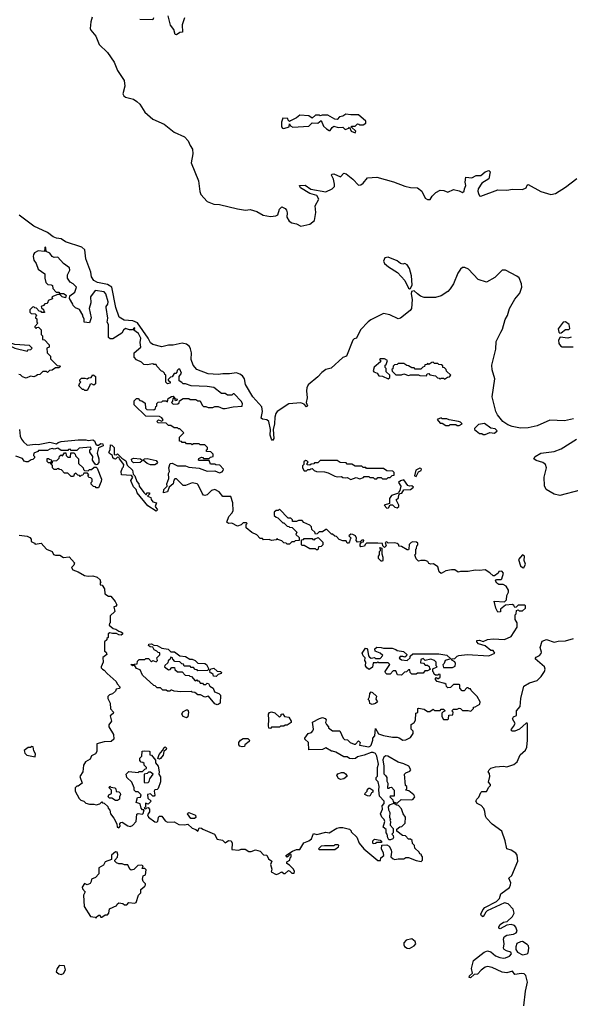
# Model space of a CAD drawing. Extents: x 2710666 to 2828562, y 857017 to 964538.
# Tile 63 of 138: x 2718969 to 2723836, y 904749 to 913462. Entities that reach past the tile are written whole.
import ezdxf

# ---------------------------------------------------------------- set-up
doc = ezdxf.new("R2010")
doc.units = 0

msp = doc.modelspace()

# ---------------------------------------------------------------- linework, layer by layer
at = {"layer": '0CON05XD'}
for points in [[(2719610, 913485), (2719597, 913443), (2719593, 913385), (2719598.3, 913368.3), (2719642.5, 913315), (2719673, 913243), (2719745, 913171.2), (2719805.2, 913085.2), (2719833, 913013), (2719893.1, 912925), (2719898.4, 912875), (2719881.3, 912805), (2719888.8, 912788.8), (2719905, 912776.9), (2719975, 912757.2), (2720005, 912738.5), (2720031.8, 912715), (2720075.4, 912645), (2720145, 912580.4), (2720246.1, 912536.1), (2720335, 912466.2), (2720425.7, 912425), (2720458.9, 912388.9), (2720475, 912349.2), (2720497.3, 912315), (2720498.2, 912275), (2720486.2, 912193.8), (2720551.1, 912035), (2720561.1, 911941.1), (2720570.9, 911915), (2720625, 911853.2), (2720685, 911829.6), (2720735, 911826), (2720895, 911787.6), (2720965, 911777.1), (2721005, 911782.6), (2721065, 911765.8), (2721122, 911732), (2721185, 911718.9), (2721234.5, 911725.5), (2721250, 911735), (2721266.1, 911783.9), (2721285, 911806.7), (2721315, 911790), (2721328.8, 911775), (2721334.1, 911754.1), (2721331.9, 911715), (2721350.2, 911680.2), (2721375, 911665.6), (2721415.9, 911655.9), (2721455, 911633.3), (2721535, 911652.5), (2721575.9, 911684.1), (2721587.7, 911755), (2721581.9, 911815), (2721613.3, 911875), (2721595.3, 911905.3), (2721533.1, 911923.1), (2721450, 911975), (2721442.5, 911995), (2721493.9, 911996.1), (2721542.3, 911962.3), (2721675, 911938.9), (2721730, 911965), (2721751.9, 911985), (2721752.5, 912005), (2721741.8, 912051.8), (2721726, 912085), (2721727.5, 912095), (2721745, 912098), (2721805, 912070), (2721835, 912103.8), (2721855, 912098), (2721915, 912051.9), (2721965, 911998.8), (2721985, 912000.4), (2722005, 912014.6), (2722045, 912063.1), (2722125, 912067.9), (2722275, 912025.9), (2722375, 911987.5), (2722425, 911976.2), (2722485, 911973.8), (2722524.2, 911944.2), (2722555, 911882.5), (2722575, 911870), (2722598.3, 911871.7), (2722615, 911900), (2722647.7, 911932.3), (2722685, 911952.5), (2722719.3, 911949.3), (2722755, 911936.7), (2722805, 911960), (2722855, 911946.7), (2722885, 911931.2), (2722898.8, 911945), (2722900, 911965), (2722912.5, 911995), (2722906.7, 912025), (2722912.3, 912067.7), (2722967.3, 912062.7), (2723005, 912083.3), (2723045, 912083.8), (2723084, 912115), (2723115, 912126.2), (2723126.7, 912115), (2723116.2, 912055), (2723054.7, 912015.3), (2723023.3, 911965), (2723020, 911945), (2723025, 911923.3), (2723034.6, 911904.6), (2723045, 911900), (2723195, 911956.2), (2723275, 911953.2), (2723325, 911961.8), (2723415, 911958.1), (2723445, 911974.2), (2723455, 911996.7), (2723465, 912003.8), (2723575, 911941.2), (2723665, 911916.2), (2723705, 911924.5), (2723795, 911980), (2723894.2, 912055.8)], [(2720427, 913477), (2720404.2, 913415.8), (2720407.1, 913352.9), (2720385, 913350), (2720355, 913328.8), (2720342.3, 913332.3), (2720332.5, 913375), (2720302.3, 913412.3), (2720282, 913495)], [(2720153, 913477), (2720145, 913460), (2720030, 913465)], [(2721935, 912460), (2721940, 912475), (2721901.7, 912511.7), (2721901.7, 912518.3), (2721935, 912520), (2721955, 912540), (2721968.3, 912538.3), (2721975, 912530), (2722005, 912530), (2722030, 912545), (2722030, 912565), (2721965, 912620), (2721895, 912620), (2721853.6, 912626.4), (2721825, 912607.5), (2721795, 912602.5), (2721775, 912580), (2721755, 912582.5), (2721693, 912617), (2721642.5, 912617.5), (2721625, 912610), (2721617.5, 912617.5), (2721585, 912617.5), (2721555, 912590), (2721525, 912610), (2721445, 912617.5), (2721415, 912592.5), (2721361.7, 912568.3), (2721355, 912560), (2721341.7, 912571.7), (2721338.3, 912588.3), (2721295, 912590), (2721283.3, 912555), (2721283, 912513), (2721291.7, 912501.7), (2721305, 912500), (2721350, 912515), (2721355, 912540), (2721361.7, 912521.7), (2721385, 912510), (2721525, 912520), (2721555, 912550), (2721605, 912547.5), (2721635, 912570), (2721655, 912520), (2721680, 912495), (2721705, 912482.5), (2721715, 912480), (2721730.7, 912509.3), (2721745, 912520), (2721785, 912507.5), (2721825, 912510), (2721845, 912490), (2721878.3, 912501.7), (2721885, 912510), (2721900, 912475), (2721935, 912460)], [(2723865, 909930.9), (2723785, 909913.1), (2723655, 909917.6), (2723545, 909866.7), (2723465, 909849.2), (2723395, 909848.1), (2723321.5, 909861.5), (2723285, 909875.3), (2723240.5, 909905), (2723193.9, 909965), (2723178.6, 909995), (2723145.4, 910125), (2723169.3, 910285), (2723145.5, 910364.5), (2723143.8, 910405), (2723177.6, 910545), (2723181.2, 910615), (2723222.5, 910697.5), (2723237, 910723), (2723261.8, 910808.2), (2723281.4, 910845), (2723300.3, 910905), (2723345, 910988.5), (2723389.1, 911040.9), (2723407.7, 911095), (2723405.4, 911125.4), (2723385, 911176.7), (2723365, 911193.3), (2723265, 911244), (2723234.7, 911245.3), (2723168.1, 911181.9), (2723095, 911139.5), (2723022.7, 911162.7), (2722937.3, 911255), (2722905, 911268.6), (2722885, 911267.5), (2722865, 911253.6), (2722842.1, 911217.9), (2722804.7, 911125), (2722775, 911078.8), (2722755, 911057.8), (2722695, 911017.5), (2722645, 911004.8), (2722545, 911004), (2722512.7, 911015), (2722485.5, 911035), (2722455, 911061.9), (2722432.2, 911057.8), (2722428.9, 911035), (2722440, 910985), (2722432.2, 910905), (2722420.9, 910889.1), (2722335, 910819.5), (2722315, 910815.5), (2722241.3, 910851.3), (2722185, 910861.5), (2722073.4, 910806.6), (2722050.5, 910789.5), (2721982.9, 910717.1), (2721945.4, 910644.6), (2721925, 910637.1), (2721915, 910626.2), (2721858, 910485), (2721825, 910471.5), (2721721.2, 910378.8), (2721675, 910365.8), (2721638.9, 910341.1), (2721605, 910301.2), (2721519.8, 910230.2), (2721507.2, 910205), (2721503.6, 910176.4), (2721510.4, 910115), (2721501.9, 910075), (2721513.3, 910045), (2721505, 910036.7), (2721485, 910058.6), (2721455, 910070), (2721347, 910063), (2721244.4, 909995), (2721232.8, 909977.2), (2721224.6, 909945), (2721222, 909885), (2721209.5, 909835), (2721215.4, 909755), (2721205, 909738.8), (2721195, 909748.8), (2721184, 909785), (2721185.8, 909835), (2721171.6, 909905), (2721155, 909921.6), (2721115, 909927.8), (2721104.6, 909935), (2721114.2, 909995), (2721108.2, 910035), (2721031.1, 910125), (2720964.6, 910234.6), (2720955.8, 910285), (2720939.3, 910309.3), (2720916.5, 910326.5), (2720885, 910337.2), (2720825, 910327.3), (2720765, 910328.4), (2720725, 910321.6), (2720635, 910328.1), (2720535, 910367.4), (2720504, 910404), (2720486.2, 910455), (2720486.7, 910515), (2720480.1, 910550.1), (2720469.8, 910569.8), (2720445, 910591.8), (2720405, 910600.5), (2720325, 910582), (2720285, 910582.6), (2720225, 910565.8), (2720145, 910588.8), (2720125, 910602.9), (2720105.4, 910645), (2720009.4, 910779.4), (2719968, 910798), (2719893, 910803), (2719849.3, 910829.3), (2719818.3, 910915), (2719782.7, 911095), (2719745, 911119), (2719655.8, 911135), (2719623.8, 911155), (2719603.8, 911185), (2719597.5, 911227.5), (2719553.4, 911345), (2719545.7, 911425), (2719517.8, 911447.8), (2719375, 911497.3), (2719335, 911523.3), (2719295, 911528.7), (2719265, 911540.5), (2719215, 911578.4), (2719094.3, 911634.3), (2718965, 911730.7)], [(2722627, 908647), (2722605, 908642.5), (2722585, 908650), (2722578.3, 908668.3), (2722555, 908677.5), (2722515, 908677.5), (2722495, 908670), (2722475, 908690), (2722462.5, 908725), (2722470, 908735), (2722470, 908775), (2722478.3, 908781.7), (2722480, 908805), (2722490, 908815), (2722488.3, 908828.3), (2722477, 908837), (2722445, 908840), (2722430, 908835), (2722413, 908817), (2722410, 908775), (2722405, 908770), (2722395, 908770), (2722345, 908800), (2722321.7, 908801.7), (2722320, 908815), (2722307, 908827), (2722285, 908832.5), (2722225, 908830), (2722215, 908840), (2722200, 908835), (2722210, 908805), (2722195, 908790), (2722180, 908805), (2722177.5, 908827.5), (2722135, 908830), (2722035, 908830), (2722021.7, 908818.3), (2722017, 908803), (2721985, 908797.5), (2721977.5, 908805), (2721978.3, 908821.7), (2721991.7, 908838.3), (2722008.3, 908841.7), (2722010, 908855), (2721993, 908857), (2721978.3, 908841.7), (2721955, 908837.5), (2721943.6, 908853.6), (2721947.5, 908875), (2721937.5, 908895), (2721915, 908907.5), (2721895, 908910), (2721880, 908895), (2721900, 908875), (2721890, 908865), (2721885, 908840), (2721875, 908830), (2721865, 908830), (2721855, 908850), (2721825, 908850), (2721793, 908863), (2721768.3, 908888.3), (2721755, 908890), (2721735, 908910), (2721725, 908910), (2721685, 908950), (2721675, 908950), (2721645, 908930), (2721615, 908930), (2721598.3, 908911.7), (2721585, 908910), (2721578.3, 908928.3), (2721551.7, 908951.7), (2721550, 908975), (2721535, 908990), (2721481.7, 909011.7), (2721465, 909030), (2721435, 909030), (2721415, 909020), (2721381.7, 909021.7), (2721380, 909035), (2721365, 909050), (2721341.7, 909051.7), (2721265, 909130), (2721255, 909120), (2721235, 909120), (2721220, 909105), (2721220, 909075), (2721235, 909060), (2721250, 909055), (2721295, 909010), (2721305, 909010), (2721335, 908980), (2721348.3, 908978.3), (2721355, 908970), (2721378.3, 908968.3), (2721418.3, 908928.3), (2721410, 908905), (2721438.3, 908878.3), (2721438.3, 908851.7), (2721405, 908850), (2721395, 908840), (2721375, 908840), (2721355, 908820), (2721335, 908820), (2721325, 908830), (2721303, 908833), (2721285, 908850), (2721251.7, 908861.7), (2721245, 908870), (2721235, 908860), (2721195, 908852.5), (2721175, 908862.5), (2721125, 908860), (2721115, 908870), (2721095, 908870), (2721065, 908902.5), (2721020, 908925), (2720970, 908965), (2720970, 908995), (2720980, 909005), (2720975, 909010), (2720945, 909010), (2720928.3, 908991.7), (2720895, 908980), (2720845, 909007.5), (2720815, 909002.5), (2720800, 909015), (2720816.7, 909065), (2720845.6, 909094.4), (2720856.2, 909115), (2720854.2, 909185), (2720835, 909243.3), (2720765, 909243.3), (2720732.5, 909285), (2720695, 909303.3), (2720665, 909296), (2720625, 909256.2), (2720605, 909250), (2720594, 909254), (2720581.7, 909271.7), (2720547.5, 909345), (2720537.5, 909355), (2720495, 909362.5), (2720435, 909340), (2720415, 909341.2), (2720355, 909400), (2720341.7, 909398.3), (2720331.7, 909388.3), (2720326.1, 909353.9), (2720290, 909325), (2720275.9, 909284.1), (2720240, 909275), (2720244.3, 909305.7), (2720272.5, 909335), (2720268.8, 909355), (2720288.3, 909401.7), (2720283.3, 909445), (2720292.5, 909465), (2720288.8, 909495), (2720300, 909535), (2720317, 909537), (2720364.2, 909514.2), (2720435, 909512.5), (2720465, 909502.5), (2720555, 909492.5), (2720625, 909467.5), (2720695, 909470), (2720735, 909452.5), (2720758.3, 909461.7), (2720768.3, 909471.7), (2720770, 909485), (2720738.3, 909518.3), (2720701.7, 909521.7), (2720695, 909530), (2720655, 909530), (2720645, 909560), (2720555, 909560), (2720550, 909565), (2720551.7, 909578.3), (2720575, 909590), (2720588.3, 909588.3), (2720595, 909580), (2720645, 909580), (2720655, 909590), (2720680, 909595), (2720678.3, 909618.3), (2720658.3, 909638.3), (2720621.7, 909641.7), (2720620, 909655), (2720628.3, 909661.7), (2720630, 909675), (2720605, 909700), (2720565, 909700), (2720555, 909710), (2720505, 909710), (2720495, 909700), (2720485, 909710), (2720445, 909710), (2720435, 909720), (2720405, 909720), (2720398.3, 909728.3), (2720381.7, 909731.7), (2720381.7, 909768.3), (2720420, 909805), (2720385, 909840), (2720371.7, 909841.7), (2720365, 909850), (2720335, 909850), (2720305, 909870), (2720285, 909870), (2720265, 909890), (2720193, 909893), (2720180, 909905), (2720195, 909920), (2720225, 909910), (2720238.3, 909921.7), (2720225, 909940), (2720205, 909950), (2720083, 909953), (2719980, 910055), (2719981.7, 910088.3), (2720001.7, 910108.3), (2720015, 910110), (2720031.7, 910091.7), (2720048.3, 910088.3), (2720078.3, 910068.3), (2720080, 910025), (2720091.7, 910011.7), (2720155, 910010), (2720168.3, 910021.7), (2720171.7, 910038.3), (2720180, 910045), (2720180, 910065), (2720191.7, 910078.3), (2720225, 910080), (2720235, 910090), (2720265, 910090), (2720275, 910080), (2720281.7, 910108.3), (2720311.7, 910128.3), (2720325, 910130), (2720340, 910110), (2720360, 910105), (2720358.3, 910091.7), (2720345, 910090), (2720340, 910110), (2720321.7, 910108.3), (2720320, 910085), (2720310, 910075), (2720325, 910060), (2720368.3, 910061.7), (2720378.3, 910071.7), (2720381.7, 910088.3), (2720415, 910110), (2720465, 910110), (2720475, 910100), (2720525, 910100), (2720545, 910090), (2720565, 910090), (2720581.7, 910051.7), (2720595, 910040), (2720615, 910040), (2720635, 910030), (2720675, 910030), (2720695, 910040), (2720725, 910040), (2720765, 910020), (2720785, 910020), (2720857, 910037), (2720937, 910043), (2720940, 910065), (2720927.5, 910085), (2720865, 910150), (2720855, 910150), (2720845, 910140), (2720805, 910140), (2720785, 910152.5), (2720753, 910153), (2720685, 910207.5), (2720625, 910216.7), (2720485, 910222.5), (2720435, 910240), (2720415, 910240), (2720401.7, 910251.7), (2720380, 910265), (2720380, 910305), (2720400, 910335), (2720385, 910370), (2720371.7, 910368.3), (2720361.7, 910358.3), (2720358.3, 910341.7), (2720348.3, 910331.7), (2720335, 910330), (2720318.3, 910301.7), (2720301.7, 910298.3), (2720281.7, 910278.3), (2720281.7, 910271.7), (2720298.3, 910258.3), (2720300, 910245), (2720275, 910240), (2720260, 910255), (2720260, 910315), (2720251.7, 910321.7), (2720250, 910335), (2720235, 910350), (2720221.7, 910351.7), (2720180, 910395), (2720175, 910410), (2720155, 910410), (2720145, 910417.5), (2720095, 910407.5), (2720065, 910410), (2720045, 910430), (2720000.7, 910450.7), (2719980, 910475), (2719980, 910515), (2720040, 910565), (2720034.4, 910605), (2720038.8, 910645), (2720018, 910685), (2719977.5, 910715), (2719986.2, 910725), (2719985, 910738.8), (2719965, 910717.5), (2719938.3, 910718.3), (2719905, 910730), (2719887.5, 910715), (2719873, 910687), (2719791.7, 910638.3), (2719768.3, 910638.3), (2719755, 910650), (2719753.3, 910765), (2719743.3, 910785), (2719748.3, 910821.7), (2719732.5, 910915), (2719733.3, 910925), (2719748.8, 910945), (2719750.8, 910965), (2719730, 911035), (2719715, 911053.8), (2719635, 911066.2), (2719595, 911010), (2719596.7, 910955), (2719584.2, 910905), (2719600, 910825), (2719585, 910780), (2719540, 910785), (2719540, 910815), (2719526.7, 910835), (2719526.1, 910846.1), (2719496.4, 910896.4), (2719461.7, 910911.7), (2719441.7, 910931.7), (2719440, 910945), (2719410, 910995), (2719411.7, 911018.3), (2719455, 911050), (2719472.5, 911095), (2719442.5, 911125), (2719415, 911138.8), (2719393.1, 911175), (2719390.8, 911205), (2719411.2, 911245), (2719410, 911265), (2719357.5, 911305), (2719305, 911360), (2719275, 911357.5), (2719256.7, 911366.7), (2719236.4, 911396.4), (2719201.7, 911411.7), (2719200, 911445), (2719195, 911450), (2719190, 911445), (2719188.3, 911411.7), (2719133, 911417), (2719100.7, 911399.3), (2719092.5, 911385), (2719087.5, 911365), (2719093.3, 911335), (2719113.6, 911303.6), (2719132.5, 911255), (2719191.7, 911211.7), (2719190, 911175), (2719200, 911135), (2719218.3, 911118.3), (2719246.4, 911116.4), (2719258.3, 911108.3), (2719261.7, 911081.7), (2719291.7, 911051.7), (2719315, 911050), (2719325, 911040), (2719355, 911040), (2719380, 911025), (2719375, 911000), (2719345, 911010), (2719325, 911030), (2719305, 911030), (2719251.7, 911008.3), (2719258.3, 910991.7), (2719221.7, 910978.3), (2719218.3, 910961.7), (2719208.3, 910951.7), (2719191.7, 910948.3), (2719178.3, 910931.7), (2719160, 910925), (2719161.7, 910911.7), (2719178.3, 910898.3), (2719181.7, 910881.7), (2719190, 910875), (2719185, 910870), (2719165, 910870), (2719158.3, 910878.3), (2719141.7, 910881.7), (2719118.3, 910908.3), (2719101.7, 910911.7), (2719095, 910920), (2719081.7, 910918.3), (2719060, 910895), (2719060, 910875), (2719071.7, 910861.7), (2719105, 910860), (2719120, 910845), (2719111.7, 910838.3), (2719110, 910825), (2719120, 910815), (2719120, 910785), (2719130, 910775), (2719101.7, 910748.3), (2719101.7, 910741.7), (2719115, 910730), (2719121.7, 910738.3), (2719135, 910740), (2719158.3, 910718.3), (2719160, 910675), (2719170, 910665), (2719171.7, 910631.7), (2719188.3, 910628.3), (2719230, 910585), (2719230, 910565), (2719210, 910555), (2719213, 910513), (2719240, 910485), (2719241.7, 910461.7), (2719301.7, 910401.7), (2719325, 910400)], [(2722415, 911080), (2722425, 911083.3), (2722439.5, 911115), (2722431.3, 911195), (2722415, 911258.8), (2722395, 911294), (2722375, 911304), (2722355, 911298.6), (2722335, 911303.1), (2722305, 911327.5), (2722225, 911360), (2722195.7, 911354.3), (2722184.2, 911325), (2722194.3, 911305), (2722230.6, 911275), (2722310, 911225), (2722374.4, 911155), (2722405, 911087.1), (2722415, 911080)], [(2723745, 910687.5), (2723755, 910690), (2723795, 910720), (2723825, 910720), (2723831.7, 910728.3), (2723826.2, 910765), (2723795, 910788), (2723774.3, 910785.7), (2723730, 910725), (2723735, 910697.5), (2723745, 910687.5)], [(2723845, 910653.8), (2723815, 910644), (2723747.5, 910652.5), (2723732.5, 910625), (2723736, 910595), (2723748.8, 910575), (2723765, 910566), (2723862.3, 910567.7)], [(2719035, 910530), (2719045, 910540), (2719067, 910543), (2719080, 910555), (2719055, 910580), (2718925, 910587.5), (2718875, 910606.7), (2718853.6, 910606.4), (2718842.5, 910595), (2718927.5, 910555), (2719035, 910530)], [(2722225, 910282.5), (2722240, 910295), (2722240, 910315), (2722210, 910345), (2722210, 910375), (2722200, 910385), (2722200, 910405), (2722208.3, 910411.7), (2722220, 910445), (2722195, 910460), (2722155, 910460), (2722150, 910455), (2722158.3, 910448.3), (2722160, 910435), (2722101.7, 910388.3), (2722092.5, 910355), (2722100, 910345), (2722130, 910335), (2722145, 910310), (2722177, 910307), (2722225, 910282.5)], [(2719325, 910400), (2719328.3, 910391.7), (2719315, 910380), (2719285, 910380), (2719255, 910360), (2719231.7, 910358.3), (2719215, 910340), (2719205, 910350), (2719175, 910350), (2719147, 910323), (2719125, 910320), (2719115, 910310), (2719095, 910302.5), (2719065, 910307.5), (2719025, 910290), (2718995, 910300), (2718975, 910320), (2718961.7, 910321.7)], [(2722725, 910280), (2722751.7, 910298.3), (2722768.3, 910301.7), (2722780, 910315), (2722741.7, 910351.7), (2722740, 910365), (2722725, 910380), (2722710, 910385), (2722708.3, 910398.3), (2722698.3, 910408.3), (2722675, 910410), (2722665, 910420), (2722635, 910420), (2722625, 910430), (2722611.7, 910428.3), (2722585, 910410), (2722575, 910420), (2722568.3, 910411.7), (2722551.7, 910408.3), (2722548.3, 910391.7), (2722531.7, 910388.3), (2722515, 910370), (2722465, 910370), (2722455, 910380), (2722435, 910380), (2722405, 910400), (2722391.7, 910401.7), (2722365, 910420), (2722315, 910420), (2722305, 910410), (2722281.7, 910408.3), (2722270, 910395), (2722268.3, 910371.7), (2722260, 910365), (2722261.7, 910351.7), (2722295, 910320), (2722345, 910320), (2722365, 910327.5), (2722405, 910312.5), (2722425, 910320), (2722495, 910320), (2722505, 910312.5), (2722565, 910310), (2722571.7, 910328.3), (2722585, 910330), (2722595, 910320), (2722645, 910310), (2722661.7, 910291.7), (2722678.3, 910288.3), (2722685, 910280), (2722695, 910290), (2722715, 910290), (2722725, 910280)], [(2719565, 910180), (2719545, 910180), (2719535, 910190), (2719525, 910190), (2719491.7, 910221.7), (2719501.7, 910248.3), (2719510, 910255), (2719501.7, 910261.7), (2719500, 910275), (2719515, 910290), (2719545, 910290), (2719565, 910282.5), (2719578.3, 910291.7), (2719600, 910295), (2719615, 910320), (2719625, 910317.5), (2719638.8, 910305), (2719639.5, 910240.5), (2719625, 910227.5), (2719605, 910240), (2719590, 910235), (2719590, 910225), (2719565, 910180)], [(2722855, 909870), (2722880, 909885), (2722865, 909900), (2722847, 909907), (2722765, 909920), (2722745, 909930), (2722705, 909930), (2722695, 909940), (2722660, 909925), (2722685, 909890), (2722705, 909890), (2722735, 909870), (2722765, 909870), (2722775, 909880), (2722825, 909880), (2722835, 909870), (2722855, 909870)], [(2718967.5, 909835), (2718972.5, 909775), (2718985, 909750), (2719002.5, 909725), (2719035, 909697.5), (2719105, 909706), (2719133.6, 909703.6), (2719235, 909722.5), (2719295, 909707.5), (2719309.3, 909720.7), (2719335, 909730), (2719485, 909743.3), (2719553, 909743), (2719575, 909736.7), (2719615, 909743.3), (2719630, 909735), (2719642.5, 909705), (2719655, 909697.5), (2719665, 909697.5), (2719685, 909712.5), (2719705, 909707.5), (2719708.3, 909691.7), (2719666.7, 909673.3), (2719652.5, 909625), (2719668.8, 909575), (2719667.7, 909542.3), (2719655, 909526.7), (2719645, 909522.5), (2719635, 909527.5), (2719613.3, 909565), (2719617, 909597), (2719590, 909635), (2719590, 909655), (2719600, 909665), (2719595, 909680), (2719495, 909670), (2719475, 909650), (2719425, 909650), (2719415, 909660), (2719401.7, 909658.3), (2719395, 909650), (2719335, 909650), (2719305, 909670), (2719275, 909662.5), (2719255, 909666.7), (2719235, 909662.5), (2719215, 909650), (2719135, 909650), (2719128.3, 909641.7), (2719093, 909627), (2719090, 909605), (2719100, 909595), (2719100, 909585), (2719085, 909570), (2719071.7, 909568.3), (2719045, 909550), (2719025, 909550), (2719010, 909555), (2718995, 909580), (2718935, 909600)], [(2723065, 909790), (2723085, 909792.5), (2723125, 909807.5), (2723167, 909803), (2723190, 909825), (2723171.7, 909841.7), (2723135, 909848), (2723077, 909887), (2723025, 909880), (2722990, 909845), (2722990, 909835), (2723035, 909800), (2723055, 909800), (2723065, 909790)], [(2723925, 909299.8), (2723745, 909250.7), (2723695, 909262), (2723623, 909303), (2723608.1, 909338.1), (2723604.7, 909415), (2723625.4, 909495), (2723617.8, 909525), (2723595, 909543.3), (2723535, 909561.5), (2723513.3, 909575), (2723526, 909595), (2723575, 909626.5), (2723695, 909641.8), (2723755, 909664.6), (2723890, 909750)], [(2720175, 909113.3), (2720101.3, 909161.3), (2720006.7, 909275), (2719997.5, 909305), (2719975, 909327.5), (2719953.3, 909375), (2719952.5, 909385), (2719970, 909415), (2719958.3, 909428.3), (2719870, 909435), (2719867.5, 909465), (2719877.5, 909495), (2719887.5, 909505), (2719890, 909525), (2719850, 909575), (2719848.3, 909588.3), (2719835, 909590), (2719816.4, 909573.6), (2719805, 909576.2), (2719793.8, 909585), (2719790, 909605), (2719761.7, 909621.7), (2719757.5, 909635), (2719770, 909655), (2719771.2, 909698.8), (2719785, 909696.2), (2719803.3, 909675), (2719803, 909613), (2719825, 909610), (2719835, 909620), (2719871.7, 909581.7), (2719908.3, 909558.3), (2719919.3, 909519.3), (2719966, 909475), (2719970.7, 909440.7), (2719987.5, 909425), (2720004.1, 909374.1), (2720022.5, 909355), (2720023.9, 909333.9), (2720067, 909277), (2720085, 909260), (2720090, 909260), (2720093.8, 909276.2), (2720116.2, 909275), (2720118, 909262), (2720100, 909245), (2720127.5, 909235), (2720130, 909215), (2720145.9, 909195.9), (2720177.5, 909185), (2720167.5, 909155), (2720187.5, 909125), (2720175, 909113.3)], [(2719665, 909320), (2719645, 909320), (2719638.3, 909328.3), (2719621.7, 909331.7), (2719601.7, 909351.7), (2719600, 909365), (2719610, 909375), (2719610, 909395), (2719598.3, 909408.3), (2719581.7, 909411.7), (2719571.7, 909421.7), (2719580, 909435), (2719568.3, 909448.3), (2719535, 909450), (2719528.3, 909431.7), (2719511.7, 909428.3), (2719505, 909420), (2719498.3, 909428.3), (2719481.7, 909431.7), (2719465, 909450), (2719451.7, 909438.3), (2719445, 909420), (2719425, 909420), (2719395, 909450), (2719365, 909450), (2719338.3, 909478.3), (2719321.7, 909481.7), (2719315, 909490), (2719301.7, 909488.3), (2719295, 909480), (2719275, 909480), (2719260, 909495), (2719260, 909520), (2719251.7, 909521.7), (2719240, 909540), (2719225, 909540), (2719211.7, 909551.7), (2719211.7, 909578.3), (2719225, 909580), (2719231.7, 909571.7), (2719248.3, 909568.3), (2719250, 909555), (2719240, 909540), (2719260, 909540), (2719261.7, 909558.3), (2719298.3, 909561.7), (2719318.3, 909581.7), (2719321.7, 909598.3), (2719335, 909610), (2719348.3, 909601.7), (2719365, 909630), (2719378.3, 909628.3), (2719380, 909605), (2719395, 909590), (2719418.3, 909591.7), (2719421.7, 909628.3), (2719448.3, 909628.3), (2719458.3, 909618.3), (2719461.7, 909601.7), (2719490, 909575), (2719490, 909535), (2719530, 909495), (2719531.7, 909481.7), (2719541.7, 909471.7), (2719575, 909470), (2719585, 909480), (2719605, 909480), (2719628.3, 909501.7), (2719645, 909502.5), (2719655, 909492.5), (2719691.2, 909395), (2719688.8, 909375), (2719665, 909320)], [(2719975, 909541.2), (2719960, 909555), (2719958.3, 909571.7), (2719975, 909582.5), (2720037, 909577), (2720052.5, 909565), (2720050, 909555), (2720035, 909542.5), (2719975, 909541.2)], [(2720165, 909522.5), (2720126.2, 909523.8), (2720095, 909534.2), (2720060, 909565), (2720073, 909577), (2720095, 909577.5), (2720175, 909560), (2720186.4, 909543.6), (2720179.3, 909530.7), (2720165, 909522.5)], [(2721895, 909392.5), (2721945, 909410), (2721975, 909400), (2722008.3, 909411.7), (2722015, 909420), (2722055, 909420), (2722065, 909410), (2722095, 909410), (2722105, 909400), (2722125, 909400), (2722135, 909410), (2722165, 909410), (2722175, 909400), (2722215, 909400), (2722225, 909410), (2722245, 909410), (2722261.7, 909428.3), (2722278.3, 909431.7), (2722280, 909455), (2722267, 909467), (2722215, 909470), (2722185, 909490), (2722035, 909490), (2722028.3, 909498.3), (2722005, 909500), (2721995, 909510), (2721935, 909510), (2721905, 909530), (2721865, 909530), (2721855, 909540), (2721802.5, 909542.5), (2721775, 909560), (2721625, 909560), (2721605, 909540), (2721575, 909540), (2721568.3, 909531.7), (2721545, 909530), (2721535, 909520), (2721511.7, 909521.7), (2721510, 909535), (2721520, 909545), (2721508.3, 909558.3), (2721495, 909560), (2721481.7, 909548.3), (2721480, 909525), (2721470, 909515), (2721470, 909495), (2721485, 909470), (2721505, 909470), (2721515, 909480), (2721535, 909480), (2721541.7, 909488.3), (2721555, 909490), (2721571.7, 909471.7), (2721593, 909463), (2721665, 909460), (2721695, 909452.5), (2721755, 909422.5), (2721775, 909417.5), (2721815, 909420), (2721825, 909410), (2721845, 909407.5), (2721865, 909410), (2721895, 909392.5)], [(2722475, 909420), (2722495, 909460), (2722518.3, 909471.7), (2722520, 909485), (2722515, 909490), (2722505, 909492.5), (2722470, 909475), (2722460, 909425), (2722475, 909420)], [(2722215, 909140), (2722228.3, 909141.7), (2722245, 909170), (2722265, 909170), (2722285, 909147.5), (2722305, 909143.3), (2722320, 909155), (2722320, 909165), (2722298.3, 909211.7), (2722318.3, 909231.7), (2722321.7, 909258.3), (2722331.7, 909268.3), (2722348.3, 909271.7), (2722365, 909300), (2722425, 909303.3), (2722450, 909325), (2722437, 909337), (2722415, 909332.5), (2722400.7, 909340.7), (2722365, 909390), (2722335, 909380), (2722317.5, 909365), (2722337.5, 909335), (2722330, 909295), (2722320, 909285), (2722318.3, 909271.7), (2722255, 909250), (2722237.5, 909225), (2722238.3, 909181.7), (2722190, 909165), (2722215, 909140)], [(2718965, 908900), (2719035, 908890), (2719058.3, 908878.3), (2719070, 908865), (2719070, 908845), (2719100, 908830), (2719105, 908820), (2719158.3, 908828.3), (2719206.4, 908776.4), (2719256.4, 908756.4), (2719268.3, 908728.3), (2719285, 908722.5), (2719325, 908722.5), (2719355, 908703.3), (2719405, 908710), (2719452.5, 908655), (2719447.5, 908635), (2719427.5, 908615), (2719440, 908595), (2719487, 908577), (2719543, 908543), (2719575, 908537.5), (2719615, 908540), (2719655, 908530), (2719680, 908505), (2719681.7, 908491.7), (2719690, 908485), (2719680, 908475), (2719681.7, 908461.7), (2719698.3, 908458.3), (2719720, 908425), (2719721.7, 908381.7), (2719755, 908360), (2719775, 908360), (2719813, 908313), (2719827.5, 908285), (2719815, 908270), (2719800, 908265), (2719810, 908225), (2719770, 908185), (2719770, 908125), (2719761.7, 908118.3), (2719760, 908105), (2719794.3, 908074.3), (2719819.1, 908069.1), (2719845, 908050), (2719864.4, 908044.4), (2719878, 908035), (2719878.8, 908025), (2719865, 908015.8), (2719845, 908017.5), (2719825, 908029.2), (2719789.3, 908029.3), (2719765, 908037.5), (2719751.7, 908028.3), (2719750, 907995), (2719740, 907985), (2719740, 907975), (2719720, 907955), (2719720, 907875), (2719732.5, 907865), (2719740, 907845), (2719703, 907817), (2719707.5, 907775), (2719690, 907735), (2719690, 907725), (2719700, 907715), (2719716.4, 907706.4), (2719742.5, 907675), (2719822.5, 907605), (2719830, 907585), (2719857.5, 907555), (2719847, 907543), (2719821.7, 907538.3), (2719815, 907520), (2719790, 907495), (2719763, 907487), (2719748.3, 907471.7), (2719747.5, 907455), (2719767.5, 907415), (2719773, 907363), (2719797.5, 907335), (2719796.4, 907323.6), (2719768.3, 907301.7), (2719780, 907255), (2719758.3, 907221.7), (2719757.5, 907205), (2719797.5, 907135), (2719800, 907095), (2719777, 907073), (2719715, 907070), (2719650, 907055), (2719650, 906985), (2719640, 906965), (2719603.6, 906946.4), (2719593, 906917), (2719550, 906895), (2719532.5, 906865), (2719527.5, 906805), (2719500, 906765), (2719520, 906705), (2719485, 906680), (2719475, 906680), (2719460, 906665), (2719460, 906635), (2719495, 906570), (2719510, 906555), (2719537, 906547), (2719555, 906530), (2719585, 906520), (2719625, 906520), (2719645, 906512.5), (2719678.3, 906521.7), (2719695, 906540), (2719701.7, 906531.7), (2719715, 906530), (2719748.3, 906498.3), (2719750, 906485), (2719767, 906467), (2719773, 906433), (2719802.5, 906395), (2719827, 906347), (2719830, 906315), (2719845, 906310), (2719856.7, 906325), (2719853, 906347), (2719861.7, 906358.3), (2719875, 906361.2), (2719925, 906327.5), (2719945, 906322.5), (2719965, 906330), (2720000, 906365), (2720005, 906430), (2720015, 906437.5), (2720055, 906430), (2720061.7, 906438.3), (2720068.3, 906468.3), (2720055, 906470), (2720043.9, 906483.9), (2720033, 906523), (2720000, 906535), (2720011.7, 906578.3), (2720038.3, 906581.7), (2720041.7, 906601.7), (2720015, 906630), (2719995, 906630), (2719980, 906645), (2719980, 906665), (2719960, 906715), (2719917, 906757), (2719910, 906785), (2719935, 906810), (2720015, 906800), (2720025, 906810), (2720055, 906810), (2720075, 906830), (2720090, 906835), (2720090, 906845), (2720070, 906865), (2720068.3, 906878.3), (2720058.3, 906888.3), (2720041.7, 906891.7), (2720030, 906905), (2720031.7, 906928.3), (2720050, 906945), (2720051.7, 906988.3), (2720075, 906992.5), (2720115, 906990), (2720120, 906985), (2720120, 906955), (2720135, 906952.5), (2720168.3, 906908.3), (2720170, 906885), (2720193.3, 906855), (2720202.5, 906805), (2720200, 906785), (2720213, 906763), (2720213, 906717), (2720191.7, 906658.3), (2720185, 906650), (2720165, 906647.5), (2720157.5, 906635), (2720165, 906600), (2720158.3, 906591.7), (2720145, 906590), (2720125, 906610), (2720100, 906605), (2720103, 906573), (2720130, 906545), (2720105, 906520), (2720081.7, 906528.3), (2720080, 906495), (2720070, 906485), (2720085, 906480), (2720091.7, 906488.3), (2720105, 906490), (2720117, 906477), (2720117, 906453), (2720100, 906425), (2720107.5, 906405), (2720163, 906363), (2720175, 906360), (2720190, 906365), (2720197.5, 906405), (2720205, 906412.5), (2720225, 906412.5), (2720253.6, 906373.6), (2720275, 906360), (2720335, 906362.5), (2720375, 906340), (2720425, 906337.5), (2720455, 906343.3), (2720495, 906307.5), (2720527, 906297), (2720545, 906280), (2720555, 906310), (2720575, 906307.5), (2720588.3, 906298.3), (2720690, 906255), (2720715, 906210), (2720760.7, 906200.7), (2720785, 906177.5), (2720815, 906197.5), (2720837.5, 906195), (2720846.7, 906175), (2720845, 906120), (2720905, 906112.5), (2720928.3, 906121.7), (2720963, 906123), (2720995, 906100), (2721015, 906100), (2721055, 906116.7), (2721095, 906102.5), (2721125, 906072.5), (2721155, 906070), (2721170, 906035), (2721197.5, 906015), (2721186.7, 905985), (2721197.5, 905945), (2721191.7, 905921.7), (2721235, 905897.5), (2721255, 905902.5)], [(2721605, 908770), (2721591.7, 908771.7), (2721585, 908780), (2721535, 908780), (2721485, 908810), (2721465, 908810), (2721460, 908815), (2721461.7, 908858.3), (2721478.3, 908861.7), (2721485, 908870), (2721555, 908870), (2721561.7, 908861.7), (2721575, 908860), (2721581.7, 908868.3), (2721608.3, 908878.3), (2721648.3, 908838.3), (2721650, 908815), (2721635, 908800), (2721611.7, 908798.3), (2721605, 908770)], [(2722175, 908670), (2722165, 908670), (2722140, 908695), (2722140, 908715), (2722150, 908725), (2722150, 908755), (2722160, 908765), (2722158.3, 908778.3), (2722150, 908785), (2722155, 908790), (2722170, 908785), (2722170, 908735), (2722180, 908705), (2722180, 908675), (2722175, 908670)], [(2723425, 908610), (2723440, 908645), (2723430, 908675), (2723432.5, 908715), (2723415, 908727.5), (2723377.5, 908685), (2723395, 908630), (2723413, 908613), (2723425, 908610)], [(2721255, 905902.5), (2721285, 905922.5), (2721305, 905907.5), (2721315, 905907.5), (2721345, 905932.5), (2721358.3, 905928.3), (2721375, 905910), (2721395, 905910), (2721397.5, 905925), (2721390, 905945), (2721355, 905980), (2721330, 905995), (2721331.7, 906008.3), (2721357, 906023), (2721360, 906045), (2721370, 906055), (2721370, 906075), (2721350, 906080), (2721348.3, 906061.7), (2721335, 906050), (2721322.5, 906065), (2721380, 906105), (2721415, 906120), (2721445, 906120), (2721482.3, 906177.7), (2721525.7, 906194.3), (2721547.3, 906212.7), (2721565, 906260), (2721595, 906252.5), (2721675, 906273.3), (2721705, 906267.5), (2721773, 906307), (2721795, 906312.5), (2721825, 906312.5), (2721885, 906300), (2721900, 906285), (2721900, 906275), (2721948.3, 906228.3), (2721970, 906175), (2722012.5, 906125), (2722135, 906020), (2722158.3, 906021.7), (2722162.5, 906045), (2722186.7, 906065), (2722186.2, 906085), (2722167.5, 906125), (2722171.7, 906158.3), (2722215, 906160), (2722235, 906147.5), (2722253.3, 906115), (2722256.7, 906095), (2722250, 906055), (2722270, 906035), (2722285, 906030), (2722315, 906037.5), (2722365, 906037.5), (2722383, 906047), (2722405, 906047.5), (2722475, 906020), (2722517.5, 906012.5), (2722530, 906025), (2722530, 906055), (2722520, 906065), (2722520, 906075), (2722505, 906080), (2722500, 906095), (2722461.7, 906131.7), (2722460, 906155), (2722441.7, 906171.7), (2722438.3, 906198.3), (2722425, 906210), (2722405, 906210), (2722378.3, 906238.3), (2722353, 906243), (2722301.7, 906281.7), (2722301.7, 906298.3), (2722328.3, 906318.3), (2722348.3, 906321.7), (2722377, 906353), (2722380, 906405), (2722360, 906435), (2722345, 906480), (2722318.3, 906508.3), (2722301.7, 906511.7), (2722275, 906530), (2722268.3, 906521.7), (2722235, 906510), (2722227.5, 906495), (2722228.3, 906468.3), (2722242.5, 906445), (2722237.5, 906405), (2722247.5, 906385), (2722242.5, 906377.5), (2722247.5, 906365), (2722243.6, 906333.6), (2722270, 906305), (2722270, 906265), (2722260, 906255), (2722271.7, 906241.7), (2722272.5, 906225), (2722266.7, 906213.3), (2722247, 906203), (2722233.6, 906203.6), (2722223, 906223), (2722217.5, 906255), (2722207.5, 906265), (2722210, 906295), (2722183.3, 906315), (2722197.5, 906365), (2722190, 906385), (2722170, 906405), (2722160, 906435), (2722176.7, 906475), (2722173.6, 906506.4), (2722190, 906525), (2722190, 906545), (2722151.2, 906591.2), (2722142.5, 906645), (2722147.5, 906675), (2722137, 906717), (2722120, 906735), (2722120, 906755), (2722131.7, 906768.3), (2722133.3, 906845), (2722140, 906875), (2722127.5, 906945), (2722115, 906967.5), (2722095, 906976.7), (2722075, 906977.5), (2722015, 906952.5), (2721955, 906940), (2721937, 906923), (2721915, 906920), (2721885, 906922.5), (2721865, 906940), (2721835, 906940), (2721765, 906980), (2721735, 906990), (2721725, 906987.5), (2721675, 907017.5), (2721645, 907002.5), (2721525, 907000), (2721522.5, 907065), (2721490, 907095), (2721490, 907105), (2721520, 907145), (2721550, 907155), (2721561.7, 907168.3), (2721567.5, 907185), (2721557.5, 907245), (2721620.7, 907279.3), (2721645, 907286.2), (2721668.3, 907278.3), (2721677.5, 907265), (2721673, 907243), (2721680, 907225), (2721700, 907205), (2721700, 907195), (2721735, 907170), (2721800, 907170), (2721830, 907105), (2721841.7, 907091.7), (2721868.3, 907088.3), (2721890, 907065), (2721925, 907050), (2721938.3, 907051.7), (2721965, 907080), (2721980, 907065), (2721971.7, 907041.7), (2722055, 907027.5), (2722068.3, 907031.7), (2722077, 907043), (2722090, 907085), (2722090, 907105), (2722107.5, 907125), (2722115, 907190), (2722141.7, 907141.7), (2722185, 907127.5), (2722265, 907112.5), (2722305, 907112.5), (2722325, 907107.5), (2722355, 907087.5), (2722381.7, 907088.3), (2722425, 907110), (2722447.5, 907145), (2722447, 907167), (2722430, 907185), (2722430, 907225), (2722456.4, 907243.6), (2722467, 907263), (2722470, 907325), (2722488.3, 907331.7), (2722490, 907365), (2722495, 907370), (2722545, 907360), (2722575, 907340), (2722595, 907340), (2722625, 907360), (2722635, 907350), (2722685, 907350), (2722695, 907360), (2722715, 907360), (2722730, 907345), (2722711.7, 907338.3), (2722700, 907325), (2722700, 907295), (2722715, 907270), (2722755, 907270), (2722760, 907275), (2722761.7, 907308.3), (2722798.3, 907311.7), (2722800, 907335), (2722790, 907345), (2722805, 907360), (2722835, 907360), (2722855, 907370), (2722867, 907367), (2722885, 907350), (2722935, 907350), (2722958.3, 907341.7), (2722980, 907365), (2722981.7, 907378.3), (2722995, 907380), (2723037.5, 907405), (2723040, 907425), (2723013, 907473), (2722960, 907525), (2722955, 907540), (2722941.7, 907541.7), (2722935, 907550), (2722921.7, 907548.3), (2722898.3, 907521.7), (2722881.7, 907521.7), (2722860, 907545), (2722860, 907575), (2722855, 907580), (2722805, 907580), (2722778.3, 907551.7), (2722755, 907550), (2722741.7, 907561.7), (2722738.3, 907578.3), (2722728.3, 907588.3), (2722660, 907605), (2722643, 907627), (2722655, 907640), (2722665, 907630), (2722685, 907642.5), (2722687.5, 907667.5), (2722675, 907670), (2722665, 907660), (2722645, 907660), (2722631.7, 907671.7), (2722628.3, 907688.3), (2722620, 907695), (2722621.7, 907718.3), (2722660, 907735), (2722650, 907745), (2722650, 907775), (2722635, 907792.5), (2722605, 907802.5), (2722555, 907790), (2722535, 907807.5), (2722515, 907800), (2722511.7, 907771.7), (2722537.5, 907767.5), (2722555, 907750), (2722575, 907750), (2722588.3, 907738.3), (2722591.7, 907721.7), (2722600, 907715), (2722575, 907700), (2722551.7, 907698.3), (2722535, 907680), (2722485, 907680), (2722475, 907670), (2722435, 907670), (2722420, 907685), (2722418.3, 907708.3), (2722405, 907710), (2722388.3, 907691.7), (2722371.7, 907688.3), (2722345, 907662.5), (2722310, 907665), (2722295, 907700), (2722271.7, 907698.3), (2722245, 907670), (2722215, 907670), (2722201.7, 907681.7), (2722200, 907695), (2722240, 907755), (2722225, 907770), (2722145, 907770), (2722135, 907780), (2722125, 907770), (2722095, 907770), (2722087, 907733), (2722058.3, 907711.7), (2722037.5, 907725), (2722027.5, 907745), (2722030, 907775), (2722020.7, 907790.7), (2722022.5, 907815), (2722005, 907833.3), (2721996.2, 907855), (2722025, 907900), (2722038.3, 907898.3), (2722045, 907890), (2722053, 907833), (2722060.7, 907820.7), (2722077, 907813), (2722105, 907817.5), (2722115, 907810), (2722155, 907810), (2722180, 907835), (2722157, 907857), (2722112.5, 907875), (2722110, 907895), (2722125, 907910), (2722165, 907907.5), (2722185, 907900), (2722261.7, 907901.7), (2722295, 907890), (2722305, 907880), (2722361.7, 907871.7), (2722390, 907845), (2722388.3, 907831.7), (2722375, 907820), (2722355, 907827.5), (2722333, 907827), (2722323, 907813), (2722345, 907797.5), (2722395, 907790), (2722420, 907815), (2722421.7, 907828.3), (2722445, 907850), (2722675, 907850), (2722745, 907837.5), (2722780, 907805), (2722730, 907790), (2722722.5, 907765), (2722708.3, 907751.7), (2722715, 907730), (2722795, 907730), (2722819.3, 907740.7), (2722822.5, 907765), (2722815, 907780), (2722790, 907795), (2722790, 907805), (2722815, 907810), (2722835, 907830), (2722850, 907835), (2722925, 907843.3), (2723115, 907833.3), (2723170, 907855), (2723155, 907880), (2723135, 907880), (2723085, 907920), (2723025, 907940), (2723010, 907955), (2723011.7, 907968.3), (2723035, 907970), (2723065, 907960), (2723105, 907977.5), (2723155, 907982.5), (2723255, 907977.5), (2723315, 908003.3), (2723366.7, 908085), (2723367.5, 908125), (2723350, 908155), (2723350, 908195), (2723357, 908203), (2723360, 908235), (2723375, 908240), (2723385, 908230), (2723415, 908230), (2723440, 908255), (2723440, 908275), (2723435, 908280), (2723375, 908280), (2723358.3, 908261.7), (2723345, 908260), (2723338.3, 908278.3), (2723327, 908287), (2723265, 908280), (2723220, 908245), (2723218.3, 908221.7), (2723195, 908220), (2723177.5, 908255), (2723163.3, 908316.7), (2723255, 908310), (2723271.7, 908328.3), (2723276.7, 908365), (2723290, 908395), (2723290, 908415), (2723269.3, 908449.3), (2723243, 908463), (2723205, 908463.3), (2723186.1, 908476.1), (2723176.7, 908495), (2723183, 908507), (2723225, 908507.5), (2723232.5, 908515), (2723247.5, 908565), (2723231.7, 908581.7), (2723205, 908580), (2723200, 908565), (2723165, 908540), (2723155, 908540), (2723125, 908567.5), (2723085, 908592.5), (2723035, 908586.7), (2722995, 908590), (2722935, 908577.5), (2722865, 908580), (2722845, 908572.5), (2722815, 908592.5), (2722785, 908592.5), (2722735, 908583.3), (2722695, 908562.5), (2722677.5, 908575), (2722665, 908620), (2722627, 908647)], [(2720715, 907400), (2720695, 907407.5), (2720637, 907477), (2720605, 907467.5), (2720566.4, 907486.4), (2720545, 907487.5), (2720518.3, 907508.3), (2720495, 907510), (2720485, 907517.5), (2720395, 907512.5), (2720335, 907520), (2720315, 907530), (2720305, 907530), (2720295, 907520), (2720275, 907520), (2720265, 907530), (2720235, 907530), (2720215, 907550), (2720185, 907550), (2720167, 907567), (2720155, 907570), (2720055, 907660), (2720035, 907707.5), (2720000.6, 907720.6), (2719985, 907750), (2719965, 907743.3), (2719952.5, 907755), (2720007, 907763), (2720010, 907785), (2720025, 907800), (2720075, 907800), (2720085, 907810), (2720108.3, 907808.3), (2720135, 907780), (2720145, 907790), (2720175, 907780), (2720188.3, 907791.7), (2720180, 907815), (2720208.3, 907841.7), (2720208.3, 907858.3), (2720191.7, 907861.7), (2720180, 907875), (2720156.7, 907886.7), (2720145, 907910), (2720121.7, 907911.7), (2720107.5, 907925), (2720110, 907935), (2720135, 907938.8), (2720155, 907926.7), (2720185, 907923.8), (2720225, 907901.2), (2720282.5, 907892.5), (2720305, 907867.5), (2720338, 907868), (2720385, 907832.5), (2720435, 907826.7), (2720473, 907803), (2720495, 907803.3), (2720520.5, 907790.5), (2720545, 907767.5), (2720605, 907764), (2720621.2, 907755), (2720640, 907715), (2720628.3, 907701.7), (2720545, 907700), (2720538.3, 907708.3), (2720521.7, 907711.7), (2720505, 907730), (2720485, 907730), (2720475, 907740), (2720421.7, 907741.7), (2720418.3, 907758.3), (2720401.7, 907761.7), (2720385, 907780), (2720341.7, 907781.7), (2720321.7, 907801.7), (2720320, 907815), (2720305, 907820), (2720298.3, 907801.7), (2720281.7, 907788.3), (2720278.3, 907771.7), (2720251.7, 907748.3), (2720250, 907735), (2720285, 907710), (2720298.3, 907711.7), (2720310, 907725), (2720315, 907730), (2720338.3, 907728.3), (2720341.7, 907711.7), (2720365, 907690), (2720405, 907690), (2720431.7, 907661.7), (2720468.3, 907658.3), (2720471.7, 907651.7), (2720488.3, 907648.3), (2720521.7, 907611.7), (2720535, 907620), (2720541.7, 907611.7), (2720555, 907610), (2720565, 907590), (2720585, 907590), (2720595, 907580), (2720615, 907580), (2720625, 907590), (2720638.3, 907588.3), (2720650, 907565), (2720680, 907545), (2720690, 907515), (2720728.6, 907498.6), (2720743.3, 907483.3), (2720740, 907415), (2720725, 907402.5), (2720715, 907400)], [(2723457.3, 907187.3), (2723458.3, 907228.3), (2723455, 907237.5), (2723447, 907237), (2723386.2, 907185), (2723345, 907164.4), (2723322.5, 907165), (2723313.3, 907175), (2723316.7, 907185), (2723335, 907206.7), (2723348, 907235), (2723326.2, 907275), (2723335, 907293.3), (2723360, 907305), (2723362, 907345), (2723393.8, 907385), (2723399.2, 907455), (2723426.5, 907565), (2723475, 907592.3), (2723544.7, 907615.3), (2723579.2, 907650.8), (2723607.3, 907695), (2723613.3, 907715), (2723607.5, 907735), (2723526.7, 907805), (2723535, 907820), (2723564.1, 907835.9), (2723577.7, 907852.3), (2723581.2, 907865), (2723571.4, 907905), (2723588.8, 907961.2), (2723625, 907976.7), (2723695, 907953.8), (2723728, 907962), (2723795, 907965.4), (2723864.1, 907985.9)], [(2720705, 907650), (2720681.7, 907651.7), (2720678.3, 907668.3), (2720665, 907680), (2720651.7, 907681.7), (2720650, 907705), (2720661.7, 907718.3), (2720685, 907722), (2720715, 907696.7), (2720745, 907692.5), (2720752.5, 907685), (2720750, 907675), (2720723, 907667), (2720705, 907650)], [(2722085, 907402.5), (2722065, 907410), (2722060, 907435), (2722050, 907445), (2722061.7, 907468.3), (2722065, 907500), (2722075, 907512.5), (2722089.3, 907509.3), (2722122.5, 907475), (2722118.3, 907448.3), (2722132.5, 907425), (2722115, 907410), (2722085, 907402.5)], [(2720445, 907283.3), (2720415, 907296), (2720401.2, 907315), (2720412.5, 907337.5), (2720445, 907355.8), (2720455, 907353.3), (2720462, 907335), (2720456, 907294), (2720445, 907283.3)], [(2721185, 907190), (2721171.7, 907191.7), (2721167.5, 907215), (2721172.5, 907265), (2721167.5, 907315), (2721177.5, 907332.5), (2721195, 907336.2), (2721225, 907326.7), (2721265, 907290), (2721280, 907305), (2721280, 907315), (2721295, 907320), (2721310, 907295), (2721349.3, 907289.3), (2721370, 907255), (2721368.3, 907241.7), (2721335, 907220), (2721315, 907220), (2721305, 907210), (2721275, 907210), (2721265, 907200), (2721195, 907200), (2721185, 907190)], [(2723424.6, 904735.4), (2723440.4, 904865), (2723457.3, 904945), (2723444, 905005), (2723427.8, 905017.8), (2723405, 905021.4), (2723345, 905012), (2723325, 905041.2), (2723275, 905028.2), (2723235, 905032.7), (2723145, 905075.6), (2723105, 905082.9), (2723083, 905077), (2723048.1, 905051.9), (2723015, 905014.2), (2722987.5, 905012.5), (2722955, 904982.5), (2722943, 904987), (2722945, 905000), (2722972.5, 905025), (2722962, 905065), (2722980, 905135), (2723075, 905210), (2723105, 905220.6), (2723134.4, 905214.4), (2723175, 905177.5), (2723215, 905164.2), (2723245, 905155.8), (2723265, 905160), (2723298.8, 905175), (2723316.7, 905195), (2723310.5, 905210.5), (2723271.2, 905221.2), (2723251.2, 905235), (2723246.1, 905246.1), (2723252, 905285), (2723246, 905325), (2723252.5, 905345), (2723275, 905360.6), (2723335, 905370.8), (2723359.2, 905380.8), (2723366.2, 905395), (2723355, 905430), (2723343.3, 905445), (2723315, 905454), (2723275, 905450), (2723217, 905417), (2723205, 905422.5), (2723203.6, 905433.6), (2723216.2, 905455), (2723246.7, 905475), (2723277.5, 905482.5), (2723324.3, 905525), (2723338.9, 905555), (2723330.9, 905590.9), (2723288.7, 905638.7), (2723254.6, 905645.4), (2723103, 905577), (2723088.8, 905565), (2723065, 905522.5), (2723050.7, 905530.7), (2723046.7, 905545), (2723063.8, 905585), (2723081.2, 905605), (2723185, 905657.5), (2723211.4, 905685), (2723223.3, 905725), (2723298.3, 905781.7), (2723309.2, 905805), (2723310.5, 905825), (2723293.8, 905865), (2723320.6, 905889.4), (2723371.8, 906015), (2723367.9, 906067.9), (2723355.5, 906085.5), (2723315, 906111.4), (2723275, 906123.3), (2723260.9, 906195), (2723231.1, 906281.1), (2723145, 906342.7), (2723096.5, 906395), (2723085.5, 906415), (2723081.5, 906455), (2723071.1, 906481.1), (2723047.4, 906507.4), (2723013.8, 906525), (2723001.2, 906545), (2723010, 906565), (2723028.9, 906581.1), (2723046.1, 906623.9), (2723055, 906632.5), (2723095, 906632), (2723115, 906670), (2723130, 906685), (2723130, 906695), (2723112.5, 906715), (2723126.2, 906765), (2723121.7, 906791.7), (2723110, 906805), (2723120, 906825), (2723135, 906837.5), (2723175, 906850.8), (2723245, 906855.8), (2723275, 906849.4), (2723337.7, 906872.3), (2723366.9, 906895), (2723394.6, 906955.4), (2723441.7, 906998.3), (2723452.2, 907025), (2723459.1, 907085), (2723457.3, 907187.3)], [(2720935, 907027.5), (2720913.9, 907033.9), (2720907.5, 907045), (2720907.5, 907065), (2720920, 907085), (2720945, 907100), (2720985, 907100), (2721000, 907085), (2720997.5, 907075), (2720960, 907045), (2720955, 907030), (2720935, 907027.5)], [(2719105, 906940), (2719110, 906965), (2719093, 906993), (2719088.3, 907028.3), (2719075, 907030), (2719065, 907020), (2719045, 907020), (2719010, 906995), (2719015, 906970), (2719033, 906953), (2719105, 906940)], [(2720205, 906917.5), (2720190, 906925), (2720201.2, 906958.8), (2720232.5, 906995), (2720245, 907022.5), (2720255.9, 907025.9), (2720266.2, 907015), (2720263.3, 907005), (2720243, 906987), (2720235.9, 906954.1), (2720215, 906923.3), (2720205, 906917.5)], [(2722305, 906530), (2722340, 906560), (2722435, 906558.8), (2722447.5, 906565), (2722462.5, 906585), (2722453, 906603), (2722408.3, 906638.3), (2722380, 906645), (2722390, 906655), (2722390, 906675), (2722380, 906685), (2722370, 906785), (2722381.7, 906798.3), (2722418.3, 906811.7), (2722427.5, 906825), (2722410, 906855), (2722365, 906877.5), (2722315, 906892.5), (2722223.3, 906943.3), (2722205, 906947.5), (2722187.5, 906935), (2722179.3, 906910.7), (2722188.8, 906855), (2722188.3, 906788.3), (2722204.1, 906774.1), (2722213.3, 906755), (2722213.9, 906723.9), (2722222.5, 906705), (2722221.7, 906661.7), (2722235, 906660), (2722241.7, 906668.3), (2722255, 906670), (2722280, 906645), (2722278.3, 906591.7), (2722245, 906590), (2722240, 906585), (2722268.3, 906558.3), (2722271.7, 906541.7), (2722305, 906530)], [(2720075, 906710), (2720105, 906712.5), (2720115, 906720), (2720120, 906745), (2720147.5, 906785), (2720125, 906802.5), (2720108.3, 906801.7), (2720095, 906790), (2720070, 906785), (2720070, 906715), (2720075, 906710)], [(2721805, 906738.8), (2721787, 906747), (2721773.3, 906775), (2721780.7, 906789.3), (2721815, 906800), (2721835, 906800), (2721849.5, 906789.5), (2721862.5, 906775), (2721862.5, 906765), (2721835, 906743.8), (2721805, 906738.8)], [(2719835, 906552.5), (2719815, 906552.5), (2719785, 906572.5), (2719763.8, 906573.8), (2719752.5, 906585), (2719757, 906603), (2719780, 906615), (2719780, 906645), (2719760, 906665), (2719765, 906680), (2719775, 906670), (2719810, 906665), (2719820, 906655), (2719821.7, 906631.7), (2719845, 906630), (2719857, 906617), (2719860, 906605), (2719850, 906585), (2719850, 906565), (2719835, 906552.5)], [(2722065, 906590), (2722043, 906593), (2722020, 906605), (2722021.7, 906618.3), (2722040, 906635), (2722040, 906645), (2722055, 906662.5), (2722065, 906662.5), (2722090, 906645), (2722090, 906625), (2722080, 906620), (2722065, 906590)], [(2720515, 906392.5), (2720483.3, 906393.3), (2720452.5, 906435), (2720455, 906440), (2720465, 906447.5), (2720523, 906423), (2720527, 906403), (2720515, 906392.5)], [(2722095, 906170), (2722090, 906175), (2722090, 906195), (2722105, 906210), (2722155, 906200), (2722170, 906185), (2722165, 906180), (2722125, 906180), (2722115, 906172.5), (2722095, 906170)], [(2719645, 905510), (2719650, 905525), (2719675, 905540), (2719685, 905520), (2719695, 905520), (2719725, 905540), (2719745, 905540), (2719757.5, 905555), (2719762.5, 905595), (2719827, 905623), (2719830, 905635), (2719845, 905647.5), (2719881.7, 905641.7), (2719895, 905630), (2719915, 905630), (2719935, 905650), (2719985, 905642.5), (2719999.3, 905650.7), (2720020, 905715), (2720040, 905735), (2720040, 905765), (2720076.4, 905793.6), (2720080, 905805), (2720080, 905815), (2720060, 905835), (2720053.3, 905855), (2720060, 905885), (2720080, 905895), (2720087.5, 905937.5), (2720075, 905950), (2720051.7, 905951.7), (2720060, 905975), (2720045, 905980), (2720013, 905977), (2719978.3, 905941.7), (2719955, 905936.7), (2719942.5, 905945), (2719925, 905982.5), (2719895, 905982.5), (2719875, 905992.5), (2719845, 905992.5), (2719825, 906000), (2719810, 906015), (2719810, 906025), (2719835, 906050), (2719837, 906073), (2719830, 906095), (2719815, 906097.5), (2719781.2, 906068.8), (2719779.3, 906030.7), (2719725, 906010), (2719709.3, 905980.7), (2719670, 905955), (2719668, 905902), (2719638.3, 905871.7), (2719603.3, 905856.7), (2719601.2, 905835), (2719591.2, 905818.8), (2719565, 905806.7), (2719541.7, 905818.3), (2719522.5, 905785), (2719525, 905770), (2719547.5, 905745), (2719534, 905715), (2719537.5, 905615), (2719595, 905526.7), (2719635, 905520), (2719645, 905510)], [(2721655, 906117.5), (2721755, 906120), (2721788.3, 906141.7), (2721790, 906155), (2721785, 906160), (2721755, 906160), (2721745, 906150), (2721665, 906152.5), (2721635, 906147.5), (2721610, 906125), (2721615, 906120), (2721655, 906117.5)], [(2722415, 905244), (2722456.7, 905265), (2722471.2, 905285), (2722465.6, 905305.6), (2722435, 905328.8), (2722385, 905316.7), (2722365.9, 905294.1), (2722363.8, 905275), (2722371.4, 905261.4), (2722395, 905246), (2722415, 905244)], [(2723415, 905185.6), (2723455, 905194), (2723462.9, 905205), (2723470, 905245), (2723465.6, 905265), (2723455, 905279.2), (2723415, 905304.3), (2723395, 905302.9), (2723363, 905287), (2723353.9, 905256.1), (2723356.2, 905235), (2723370, 905210), (2723415, 905185.6)], [(2719335, 905013.3), (2719355, 905022.5), (2719372.5, 905055), (2719365, 905090), (2719325, 905092.5), (2719313.6, 905086.4), (2719300, 905065), (2719292.5, 905035), (2719315, 905017.5), (2719335, 905013.3)]]:
    msp.add_lwpolyline(points, dxfattribs=at)

doc.saveas('drawing.dxf')
